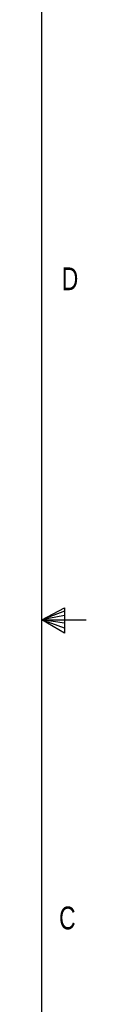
# Model space of a CAD drawing. Header units: inches. Extents: x 0.3 to 34.1, y 0.2 to 21.7.
# Tile 26 of 36: x 33.523 to 33.766, y 8.799 to 14.205. Entities that reach past the tile are written whole.
import ezdxf

# ---------------------------------------------------------------- set-up
doc = ezdxf.new("R2010")
doc.units = ezdxf.units.IN
doc.header["$MEASUREMENT"] = 0
doc.layers.add('SLD-0', color=7, linetype='Continuous', lineweight=25)
doc.styles.add('SLDTEXTSTYLE0', font='TXT', dxfattribs={"width": 0.75})

msp = doc.modelspace()

# ---------------------------------------------------------------- linework, layer by layer
at = {"layer": 'SLD-0'}
for p, q in [((33.5229, 0.4106), (33.5229, 21.4106)), ((33.5229, 10.9106), (33.6469, 10.9761)), ((33.6469, 10.9761), (33.6469, 10.8373)), ((33.6469, 10.9577), (33.5229, 10.9106)), ((33.6469, 10.9337), (33.5229, 10.9106)), ((33.6469, 10.8914), (33.5229, 10.9106)), ((33.6469, 10.8646), (33.5229, 10.9106)), ((33.6469, 10.8373), (33.5229, 10.9106)), ((33.5229, 10.9106), (33.7659, 10.9106))]:
    msp.add_line(p, q, dxfattribs=at)

# ---------------------------------------------------------------- texts
at = {"color": 7, "linetype": 'Continuous', "lineweight": 0, "char_height": 0.125, "attachment_point": 1, "style": 'SLDTEXTSTYLE0'}
for s, insert in [('D', (33.6323, 12.8451)), ('C', (33.6175, 9.336))]:
    msp.add_mtext(s, dxfattribs=dict(at, insert=insert))

doc.saveas('drawing.dxf')
